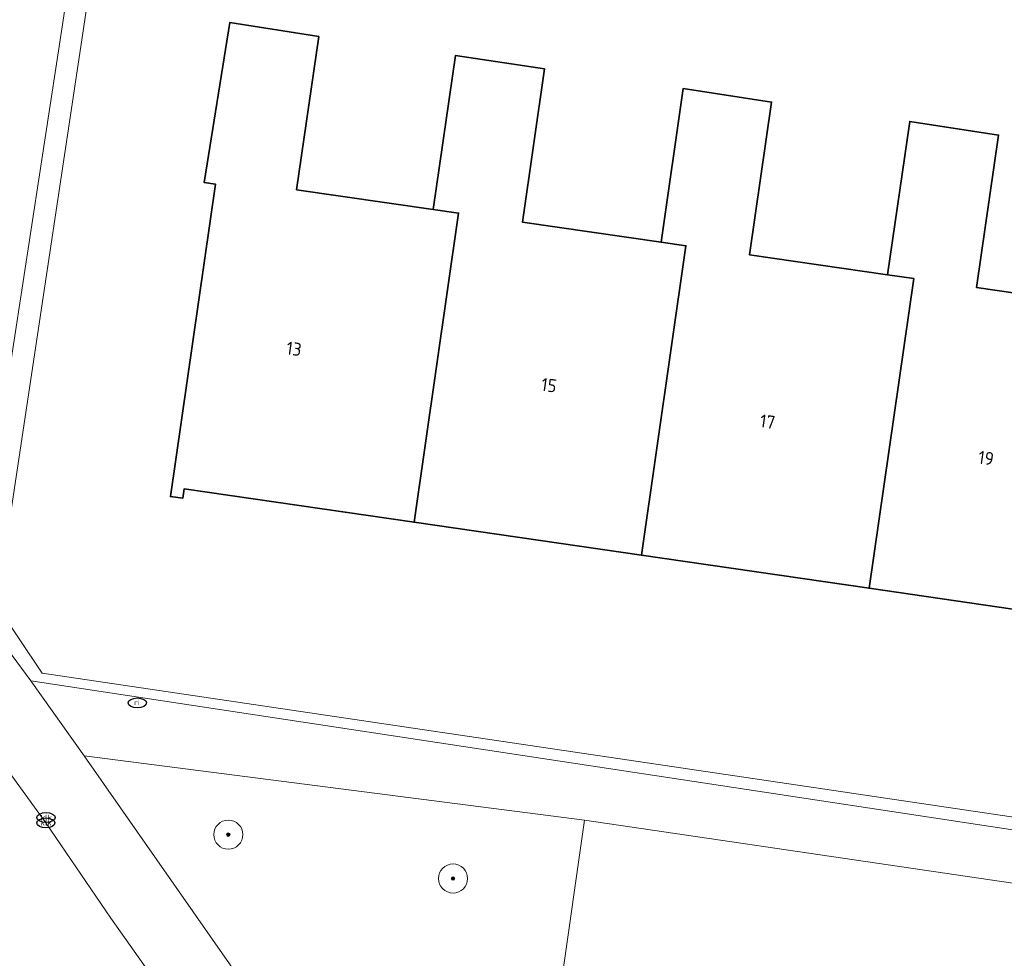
# Model space of a CAD drawing. Header units: metres. Extents: x 253395 to 254027, y 592765 to 593194.
# Tile 6 of 173: x 253409 to 253436, y 592827 to 592853. Entities that reach past the tile are written whole.
import ezdxf
from ezdxf.enums import TextEntityAlignment as Align
from ezdxf.lldxf.tags import DXFTag

# ---------------------------------------------------------------- set-up
doc = ezdxf.new("R2010")
doc.units = ezdxf.units.M
for name, color, linetype, lineweight in [('B-WE-GR-BOOM-S', 254, 'Continuous', 25), ('B-WE-IE-MEUBILAIR-S', 254, 'Continuous', 25), ('B-WE-KG-GRENS_PERCEEL-G', 254, 'KG-PERCEEL-SO', 18), ('B-WE-OG-BEBOUWING-GV', 254, 'Continuous', 35), ('B-WE-OG-BEBOUWING-T18', 254, 'Continuous', 18), ('B-WE-OG-TERREIN_BEGROEID-GV', 254, 'Continuous', 18), ('B-WE-OG-TERREIN_ERF-GV', 254, 'Continuous', 18), ('B-WE-VH-OPENVERHARDING-GV', 254, 'Continuous', 18)]:
    doc.layers.add(name, color=color, linetype=linetype, lineweight=lineweight)
doc.styles.add('NLCS-ISO', font='txt')
doc.styles.add('NLCS-ISO-M200-T18', font='txt', dxfattribs={"height": 0.36})
doc.styles.get("Standard").update_dxf_attribs({"font": 'simplex.shx'})
tags = doc.linetypes.add('KG-PERCEEL-SO', pattern='A,5.5,-2,["P",Standard,S=1.8,R=0,X=-0.5,Y=-0.9],-2,5.5,-2,[5,NLCS.SHX,S=0.75,R=0,X=0,Y=0],-2', length=19).pattern_tags.tags
tags[6] = DXFTag(74, 10)

# ---------------------------------------------------------------- blocks, each defined once
blk = doc.blocks.new('SIE-MEUBILAIR_PUT_KOLK-SO')
blk.add_ellipse((0, 0), major_axis=(1.25, 0), ratio=0.54)
at = {"style": 'NLCS-ISO'}
blk.add_text('klk', height=0.75, dxfattribs=at).set_placement((0.03, 0), align=Align.MIDDLE_CENTER)
blk = doc.blocks.new('SIE-MEUBILAIR_PUT_RIOOLPUT-SO')
blk.add_ellipse((0, 0), major_axis=(1.25, 0), ratio=0.54)
at = {"style": 'NLCS-ISO'}
blk.add_text('ri', height=0.75, dxfattribs=at).set_placement((-0.04, 0.07), align=Align.MIDDLE_CENTER)
blk = doc.blocks.new('SGR-BOOM_GBKN-SO')
at = {"linetype": 'ByBlock', "lineweight": 18}
h = blk.add_hatch(color=0, dxfattribs=at)
h.dxf.hatch_style = 1
edge = h.paths.add_edge_path()
edge.add_arc((0, 0), 0.25, 0, 360)
at = {"color": 0, "linetype": 'ByBlock', "lineweight": 18}
for radius in [2, 0.25]:
    blk.add_circle((0, 0), radius, dxfattribs=at)
at = {"color": 0, "linetype": 'ByBlock', "lineweight": 18, "style": 'NLCS-ISO'}
blk.add_attdef('SOORT', (2.5, 0), '', height=1.5, dxfattribs=at)

msp = doc.modelspace()

# ---------------------------------------------------------------- linework, layer by layer
at = {"layer": 'B-WE-KG-GRENS_PERCEEL-G'}
msp.add_lwpolyline([(253412.454, 592861.02), (253408.831, 592836.949), (253410.083, 592835.091), (253445.643, 592829.825)], dxfattribs=at)
at = {"layer": 'B-WE-OG-BEBOUWING-GV'}
for points in [[(253421.52, 592847.727), (253420.824, 592847.828), (253417.073, 592848.368), (253417.679, 592852.572), (253415.236, 592852.956), (253414.532, 592848.569), (253414.844, 592848.524), (253413.609, 592839.943), (253413.944, 592839.895), (253413.981, 592840.152), (253420.297, 592839.236)], [(253427.76, 592846.829), (253427.076, 592846.927), (253423.275, 592847.475), (253423.881, 592851.684), (253421.431, 592852.048), (253420.824, 592847.828), (253421.52, 592847.727), (253420.297, 592839.236), (253426.536, 592838.332)], [(253434.014, 592845.928), (253433.297, 592846.031), (253429.507, 592846.577), (253430.111, 592850.772), (253427.684, 592851.148), (253427.076, 592846.927), (253427.76, 592846.829), (253426.536, 592838.332), (253432.789, 592837.425)], [(253440.275, 592845.027), (253439.511, 592845.137), (253435.738, 592845.68), (253436.341, 592849.866), (253433.903, 592850.243), (253433.297, 592846.031), (253434.014, 592845.928), (253432.789, 592837.425), (253439.049, 592836.517)]]:
    msp.add_lwpolyline(points, close=True, dxfattribs=at)
at = {"layer": 'B-WE-OG-TERREIN_BEGROEID-GV'}
msp.add_lwpolyline([(253424.33, 592826.568), (253424.976, 592831.062), (253411.24, 592832.829), (253418.226, 592822.832)], dxfattribs=at)
at = {"layer": 'B-WE-OG-TERREIN_ERF-GV'}
msp.add_lwpolyline([(253449.905, 592849.112), (253450.657, 592854.418), (253450.776, 592855.264), (253411.908, 592861.28), (253410.636, 592852.842), (253408.202, 592837.004), (253409.774, 592834.881), (253445.59, 592829.449), (253446.335, 592834.719), (253448.224, 592834.436), (253449.462, 592841.975), (253449.171, 592842.589)], close=True, dxfattribs=at)
msp.add_lwpolyline([(253439.049, 592836.517), (253432.789, 592837.425), (253426.536, 592838.332), (253420.297, 592839.236), (253413.981, 592840.152), (253413.944, 592839.895), (253413.609, 592839.943), (253414.844, 592848.524), (253414.532, 592848.569), (253415.236, 592852.956), (253417.679, 592852.572), (253417.073, 592848.368), (253420.824, 592847.828), (253421.431, 592852.048), (253423.881, 592851.684), (253423.275, 592847.475), (253427.076, 592846.927), (253427.684, 592851.148), (253430.111, 592850.772), (253429.507, 592846.577), (253433.297, 592846.031), (253433.903, 592850.243), (253436.341, 592849.866), (253435.738, 592845.68), (253439.511, 592845.137)], dxfattribs=at)
at = {"layer": 'B-WE-VH-OPENVERHARDING-GV'}
for points in [[(253406.295, 592853.761), (253405.713, 592849.894), (253408.277, 592849.441), (253406.255, 592836.411), (253410.189, 592830.985), (253411.968, 592828.367), (253414.314, 592825.057), (253414.597, 592824.687), (253414.911, 592824.344), (253415.255, 592824.031), (253415.625, 592823.749), (253416.019, 592823.502), (253416.433, 592823.29), (253416.864, 592823.116), (253417.309, 592822.981), (253417.764, 592822.886), (253418.226, 592822.832), (253411.24, 592832.829), (253409.774, 592834.881), (253408.202, 592837.004), (253410.636, 592852.842), (253411.908, 592861.28)], [(253414.314, 592825.057), (253411.968, 592828.367), (253410.189, 592830.985), (253406.255, 592836.411), (253405.792, 592837.081), (253405.383, 592837.784), (253405.029, 592838.518), (253404.733, 592839.276), (253404.497, 592840.055), (253404.322, 592840.85), (253404.209, 592841.657), (253404.159, 592842.469), (253398.41, 592841.966), (253398.456, 592840.558), (253399.623, 592835.175), (253400.242, 592834.367), (253408.33, 592822.852)]]:
    msp.add_lwpolyline(points, dxfattribs=at)
for points in [[(253446.159, 592829.363), (253445.59, 592829.449), (253409.774, 592834.881), (253411.24, 592832.829), (253424.976, 592831.062), (253444.136, 592828.238), (253443.41, 592822.574), (253442.692, 592816.977), (253439.51, 592793.091), (253439.311, 592791.595), (253439.425, 592791.47), (253439.572, 592791.379), (253439.722, 592791.295), (253439.876, 592791.217), (253440.033, 592791.145), (253440.192, 592791.081), (253440.355, 592791.023), (253440.52, 592790.973), (253440.687, 592790.929), (253440.855, 592790.893), (253441.025, 592790.865)], [(253444.136, 592828.238), (253424.976, 592831.062), (253424.33, 592826.568), (253424.278, 592826.427), (253424.218, 592826.289), (253424.15, 592826.154), (253424.074, 592826.023), (253423.991, 592825.897), (253423.901, 592825.776), (253423.804, 592825.661), (253423.701, 592825.551), (253443.41, 592822.574)]]:
    msp.add_lwpolyline(points, close=True, dxfattribs=at)

# ---------------------------------------------------------------- block references
at = {"layer": 'B-WE-GR-BOOM-S', "xscale": 0.2, "yscale": 0.2, "zscale": 0.2}
for p in [(253415.197, 592830.662), (253421.366, 592829.458)]:
    msp.add_blockref('SGR-BOOM_GBKN-SO', p, dxfattribs=at)
at = {"layer": 'B-WE-IE-MEUBILAIR-S', "xscale": 0.2, "yscale": 0.2, "zscale": 0.2}
for name, p in [('SIE-MEUBILAIR_PUT_RIOOLPUT-SO', (253412.699, 592834.279)), ('SIE-MEUBILAIR_PUT_KOLK-SO', (253410.193, 592831.132)), ('SIE-MEUBILAIR_PUT_KOLK-SO', (253410.189, 592830.985))]:
    msp.add_blockref(name, p, dxfattribs=at)

# ---------------------------------------------------------------- texts
at = {"layer": 'B-WE-OG-BEBOUWING-T18', "style": 'NLCS-ISO-M200-T18'}
for s, p in [('13', (253417, 592844)), ('15', (253424, 592843)), ('17', (253430, 592842)), ('19', (253436, 592841))]:
    msp.add_text(s, height=0.36, rotation=351.8, dxfattribs=at).set_placement(p, align=Align.MIDDLE)

doc.saveas('drawing.dxf')
